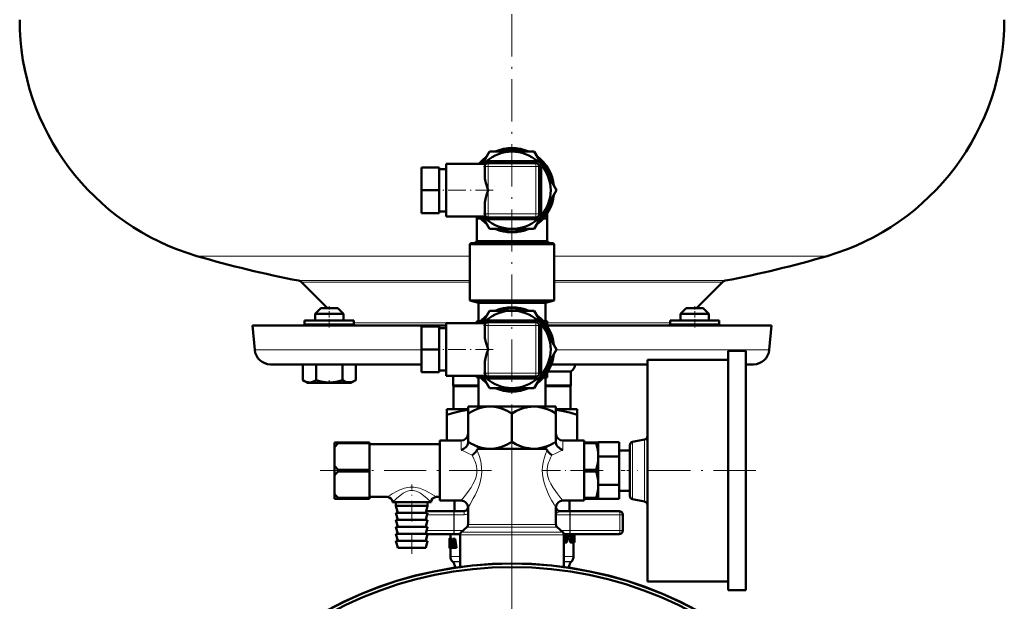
# Model space of a CAD drawing. Extents: x -2073 to 2460, y -1838 to 686.
# Tile 12 of 94: x -1251 to -971, y -137 to 28. Entities that reach past the tile are written whole.
import ezdxf

# ---------------------------------------------------------------- set-up
doc = ezdxf.new("R2010")
doc.units = 0
doc.linetypes.add('DASHDOT', pattern=[18.5, 12, -3, 0.5, -3])

msp = doc.modelspace()

# ---------------------------------------------------------------- linework, layer by layer
at = {"color": 7, "linetype": 'DASHDOT', "lineweight": 18}
for p, q in [((-1111.11, -130.29), (-1111.11, 427.68)), ((-1111.11, -88.35), (-1111.11, -131.26)), ((-1111.11, -93.47), (-1111.11, -379.55)), ((-1116.98, -100.06), (-1165.67, -100.06)), ((-1041.81, -100.06), (-1075.41, -100.06))]:
    msp.add_line(p, q, dxfattribs=at)
at = {"color": 7, "lineweight": 50}
for p, q in [((-1119.48, -12.86), (-1117.46, -9.36)), ((-1117.46, -9.36), (-1111.13, -9.36)), ((-1111.09, -9.36), (-1104.76, -9.36)), ((-1104.76, -9.36), (-1101.58, -14.86)), ((-1136.86, -20.36), (-1136.86, -13.86)), ((-1131.86, -13.86), (-1136.86, -13.86)), ((-1131.86, -20.36), (-1131.86, -13.86)), ((-1129.86, -12.86), (-1129.86, -27.86)), ((-1129.86, -12.86), (-1118.52, -12.86)), ((-1118.86, -13.61), (-1118.86, -16.62)), ((-1104.07, -12.13), (-1118.14, -12.13)), ((-1104.36, -12.61), (-1117.86, -12.61)), ((-1103.36, -27.11), (-1103.36, -13.61)), ((-1102.84, -27.36), (-1102.84, -13.36)), ((-1131.86, -14.36), (-1129.86, -14.36)), ((-1101.58, -14.86), (-1098.41, -20.36)), ((-1136.86, -26.86), (-1136.86, -20.36)), ((-1131.86, -20.36), (-1136.86, -20.36)), ((-1131.86, -26.86), (-1131.86, -20.36)), ((-1098.41, -20.36), (-1101.58, -25.86)), ((-1118.86, -24.1), (-1118.86, -27.11)), ((-1131.86, -26.86), (-1136.86, -26.86)), ((-1131.86, -26.36), (-1129.86, -26.36)), ((-1129.86, -27.86), (-1118.52, -27.86)), ((-1121.11, -28.36), (-1121.11, -27.86)), ((-1117.46, -31.36), (-1119.48, -27.86)), ((-1101.58, -25.86), (-1104.76, -31.36)), ((-1101.11, -28.36), (-1101.11, -26.99)), ((-1121.11, -34.88), (-1121.11, -28.36)), ((-1121.11, -28.36), (-1120.27, -28.36)), ((-1120.27, -28.11), (-1120.27, -28.36)), ((-1118.14, -28.59), (-1104.07, -28.59)), ((-1117.86, -28.11), (-1104.36, -28.11)), ((-1115.74, -28.11), (-1115.74, -28.21)), ((-1114.98, -28.21), (-1115.74, -28.21)), ((-1114.98, -28.11), (-1114.98, -28.21)), ((-1114.98, -28.21), (-1114.31, -28.21)), ((-1114.31, -28.11), (-1114.31, -28.21)), ((-1114.2, -28.21), (-1114.2, -28.11)), ((-1114.2, -28.21), (-1113.82, -28.21)), ((-1113.82, -28.11), (-1113.82, -28.21)), ((-1113.82, -28.21), (-1111.54, -28.21)), ((-1111.54, -28.11), (-1111.54, -28.21)), ((-1110.3, -28.21), (-1111.54, -28.21)), ((-1111.21, -28.21), (-1111.53, -28.21)), ((-1110.31, -28.21), (-1111.21, -28.21)), ((-1110.31, -28.11), (-1110.31, -28.21)), ((-1109.95, -28.21), (-1110.31, -28.21)), ((-1110.23, -28.21), (-1110.3, -28.21)), ((-1109.95, -28.11), (-1109.95, -28.21)), ((-1109.95, -28.21), (-1108.48, -28.21)), ((-1109.81, -28.21), (-1109.95, -28.21)), ((-1109.47, -28.21), (-1109.88, -28.21)), ((-1108.48, -28.11), (-1108.48, -28.21)), ((-1108.15, -28.21), (-1108.48, -28.21)), ((-1108.15, -28.11), (-1108.15, -28.21)), ((-1108.02, -28.21), (-1108.15, -28.21)), ((-1108.02, -28.11), (-1108.02, -28.21)), ((-1107.83, -28.11), (-1107.83, -28.21)), ((-1107.18, -28.21), (-1107.83, -28.21)), ((-1107.18, -28.11), (-1107.18, -28.21)), ((-1106.67, -28.21), (-1107.18, -28.21)), ((-1106.67, -28.11), (-1106.67, -28.21)), ((-1106.01, -28.21), (-1106.67, -28.21)), ((-1106.01, -28.11), (-1106.01, -28.21)), ((-1101.94, -28.11), (-1101.94, -28.36)), ((-1101.94, -28.36), (-1101.11, -28.36)), ((-1101.11, -28.36), (-1101.11, -34.88)), ((-1111.11, -31.36), (-1117.46, -31.36)), ((-1104.76, -31.36), (-1111.11, -31.36)), ((-1122.81, -35.36), (-1123.11, -35.66)), ((-1111.11, -35.66), (-1123.11, -35.66)), ((-1123.11, -51.69), (-1123.11, -35.66)), ((-1111.11, -35.36), (-1122.81, -35.36)), ((-1121.11, -34.88), (-1121.77, -35.36)), ((-1121.11, -34.88), (-1101.11, -34.88)), ((-1099.41, -35.36), (-1111.11, -35.36)), ((-1099.11, -35.66), (-1111.11, -35.66)), ((-1100.45, -35.36), (-1101.11, -34.88)), ((-1099.41, -35.36), (-1099.11, -35.66)), ((-1099.11, -51.69), (-1099.11, -35.66)), ((-1163.61, -53.86), (-1171, -46.47)), ((-1051.22, -46.47), (-1058.61, -53.86)), ((-1111.11, -51.69), (-1123.11, -51.69)), ((-1120.61, -52.36), (-1123.11, -51.69)), ((-1111.11, -52.36), (-1120.61, -52.36)), ((-1120.61, -57.61), (-1120.61, -52.36)), ((-1099.11, -51.69), (-1111.11, -51.69)), ((-1101.61, -52.36), (-1111.11, -52.36)), ((-1101.61, -52.36), (-1099.11, -51.69)), ((-1101.61, -57.61), (-1101.61, -52.36)), ((-1165.47, -53.86), (-1167.07, -55.46)), ((-1159.61, -55.46), (-1167.07, -55.46)), ((-1167.07, -57.36), (-1167.07, -55.46)), ((-1160.99, -53.86), (-1165.47, -53.86)), ((-1160.67, -53.86), (-1160.99, -53.86)), ((-1160.67, -53.86), (-1159.07, -55.46)), ((-1159.07, -55.46), (-1159.61, -55.46)), ((-1159.07, -57.36), (-1159.07, -55.46)), ((-1119.48, -58.11), (-1117.46, -54.61)), ((-1117.46, -54.61), (-1111.13, -54.61)), ((-1111.09, -54.61), (-1104.76, -54.61)), ((-1104.76, -54.61), (-1101.58, -60.11)), ((-1061.55, -53.86), (-1063.15, -55.46)), ((-1059.15, -55.46), (-1063.15, -55.46)), ((-1063.15, -57.36), (-1063.15, -55.46)), ((-1059.15, -53.86), (-1061.55, -53.86)), ((-1056.75, -53.86), (-1059.15, -53.86)), ((-1055.15, -55.46), (-1059.15, -55.46)), ((-1056.75, -53.86), (-1055.15, -55.46)), ((-1055.15, -57.36), (-1055.15, -55.46)), ((-1055.15, -57.36), (-1055.15, -55.46)), ((-1169.13, -57.36), (-1170.07, -57.36)), ((-1170.07, -58.36), (-1170.07, -57.36)), ((-1156.07, -57.36), (-1169.13, -57.36)), ((-1156.07, -58.36), (-1156.07, -57.36)), ((-1129.86, -58.11), (-1129.86, -73.11)), ((-1129.86, -58.11), (-1118.52, -58.11)), ((-1121.11, -58.11), (-1121.11, -57.61)), ((-1121.11, -57.61), (-1120.05, -57.61)), ((-1104.07, -57.38), (-1118.14, -57.38)), ((-1104.36, -57.86), (-1117.86, -57.86)), ((-1102.84, -72.61), (-1102.84, -58.61)), ((-1102.16, -57.61), (-1101.11, -57.61)), ((-1101.11, -58.98), (-1101.11, -57.61)), ((-1053.09, -57.36), (-1066.15, -57.36)), ((-1066.15, -58.36), (-1066.15, -57.36)), ((-1052.15, -57.36), (-1053.09, -57.36)), ((-1052.15, -57.36), (-1052.15, -58.36)), ((-1052.15, -58.36), (-1052.15, -57.36)), ((-1184.86, -58.86), (-1129.86, -58.86)), ((-1184.26, -65.75), (-1184.86, -58.86)), ((-1167.07, -58.86), (-1165.07, -58.86)), ((-1165.07, -58.86), (-1161.07, -58.86)), ((-1136.86, -65.61), (-1136.86, -59.11)), ((-1131.86, -59.11), (-1136.86, -59.11)), ((-1131.86, -65.61), (-1131.86, -59.11)), ((-1131.86, -59.61), (-1129.86, -59.61)), ((-1118.86, -58.86), (-1118.86, -61.87)), ((-1103.36, -72.36), (-1103.36, -58.86)), ((-1101.58, -60.11), (-1098.41, -65.61)), ((-1101.11, -58.86), (-1037.36, -58.86)), ((-1061.15, -58.86), (-1063.15, -58.86)), ((-1059.15, -58.86), (-1055.15, -58.86)), ((-1059.15, -58.86), (-1057.15, -58.86)), ((-1057.15, -58.86), (-1055.15, -58.86)), ((-1037.36, -58.86), (-1037.96, -65.75)), ((-1136.86, -72.11), (-1136.86, -65.61)), ((-1131.86, -65.61), (-1136.86, -65.61)), ((-1131.86, -72.11), (-1131.86, -65.61)), ((-1098.41, -65.61), (-1101.58, -71.11)), ((-1049.61, -66.06), (-1049.61, -100.06)), ((-1044.61, -66.06), (-1049.61, -66.06)), ((-1044.61, -66.06), (-1044.61, -100.06)), ((-1179.78, -69.86), (-1136.86, -69.86)), ((-1170.57, -69.86), (-1170.57, -74.4)), ((-1166.82, -69.86), (-1166.82, -74.4)), ((-1159.31, -69.86), (-1159.31, -74.4)), ((-1155.56, -69.86), (-1155.56, -74.39)), ((-1155.56, -69.86), (-1155.56, -74.39)), ((-1118.86, -69.35), (-1118.86, -72.36)), ((-1099.89, -69.86), (-1072.61, -69.86)), ((-1072.61, -68.56), (-1072.61, -100.06)), ((-1049.61, -68.56), (-1072.61, -68.56)), ((-1044.53, -69.86), (-1042.44, -69.86)), ((-1131.86, -72.11), (-1136.86, -72.11)), ((-1131.86, -71.61), (-1129.86, -71.61)), ((-1101.58, -71.11), (-1104.76, -76.61)), ((-1101.11, -73.61), (-1101.11, -72.24)), ((-1100.86, -71.86), (-1094.36, -71.86)), ((-1094.36, -75.86), (-1094.36, -71.86)), ((-1170.57, -74.4), (-1170.52, -74.43)), ((-1169.25, -75.16), (-1170.57, -74.4)), ((-1169.25, -75.16), (-1170.57, -74.4)), ((-1169.25, -75.16), (-1157.72, -75.16)), ((-1157.72, -75.16), (-1156.9, -75.16)), ((-1156.9, -75.16), (-1155.56, -74.39)), ((-1156.9, -75.16), (-1155.56, -74.39)), ((-1155.61, -74.42), (-1155.56, -74.39)), ((-1129.86, -73.11), (-1118.52, -73.11)), ((-1127.86, -73.11), (-1127.86, -75.86)), ((-1121.11, -73.61), (-1121.11, -73.11)), ((-1121.11, -73.61), (-1120.05, -73.61)), ((-1120.61, -81.86), (-1120.61, -73.61)), ((-1117.46, -76.61), (-1119.48, -73.11)), ((-1118.14, -73.84), (-1104.07, -73.84)), ((-1117.86, -73.36), (-1104.36, -73.36)), ((-1115.74, -73.36), (-1115.74, -73.46)), ((-1114.98, -73.46), (-1115.74, -73.46)), ((-1114.98, -73.36), (-1114.98, -73.46)), ((-1114.98, -73.46), (-1114.31, -73.46)), ((-1114.31, -73.36), (-1114.31, -73.46)), ((-1114.2, -73.46), (-1114.2, -73.36)), ((-1114.2, -73.46), (-1113.82, -73.46)), ((-1113.82, -73.36), (-1113.82, -73.46)), ((-1113.82, -73.46), (-1111.54, -73.46)), ((-1111.54, -73.36), (-1111.54, -73.46)), ((-1110.3, -73.46), (-1111.54, -73.46)), ((-1111.21, -73.46), (-1111.53, -73.46)), ((-1110.31, -73.46), (-1111.21, -73.46)), ((-1110.31, -73.36), (-1110.31, -73.46)), ((-1109.95, -73.46), (-1110.31, -73.46)), ((-1110.23, -73.46), (-1110.3, -73.46)), ((-1109.95, -73.36), (-1109.95, -73.46)), ((-1109.95, -73.46), (-1108.48, -73.46)), ((-1109.81, -73.46), (-1109.95, -73.46)), ((-1109.47, -73.46), (-1109.88, -73.46)), ((-1108.48, -73.36), (-1108.48, -73.46)), ((-1108.15, -73.46), (-1108.48, -73.46)), ((-1108.15, -73.36), (-1108.15, -73.46)), ((-1108.02, -73.46), (-1108.15, -73.46)), ((-1108.02, -73.36), (-1108.02, -73.46)), ((-1107.83, -73.36), (-1107.83, -73.46)), ((-1107.18, -73.46), (-1107.83, -73.46)), ((-1107.18, -73.36), (-1107.18, -73.46)), ((-1106.67, -73.46), (-1107.18, -73.46)), ((-1106.67, -73.36), (-1106.67, -73.46)), ((-1106.01, -73.46), (-1106.67, -73.46)), ((-1106.01, -73.36), (-1106.01, -73.46)), ((-1102.16, -73.61), (-1101.11, -73.61)), ((-1101.61, -81.86), (-1101.61, -73.61)), ((-1127.86, -75.86), (-1120.61, -75.86)), ((-1127.73, -76.08), (-1127.86, -75.86)), ((-1127.73, -76.08), (-1120.61, -76.08)), ((-1127.73, -82.56), (-1127.73, -76.08)), ((-1111.11, -76.61), (-1117.46, -76.61)), ((-1104.76, -76.61), (-1111.11, -76.61)), ((-1101.61, -75.86), (-1094.36, -75.86)), ((-1101.61, -76.08), (-1094.48, -76.08)), ((-1094.36, -75.86), (-1094.48, -76.08)), ((-1094.48, -76.08), (-1094.48, -82.56)), ((-1129.61, -82.56), (-1129.61, -84.21)), ((-1129.61, -82.56), (-1123.61, -82.56)), ((-1123.61, -81.86), (-1123.61, -83.8)), ((-1117.36, -81.86), (-1123.61, -81.86)), ((-1123.61, -83.8), (-1123.61, -91.93)), ((-1105.12, -81.86), (-1117.36, -81.86)), ((-1111.11, -83.8), (-1111.11, -91.93)), ((-1104.86, -81.86), (-1105.12, -81.86)), ((-1105.11, -81.87), (-1104.86, -81.86)), ((-1098.61, -81.86), (-1104.86, -81.86)), ((-1098.61, -83.8), (-1098.61, -81.86)), ((-1098.61, -82.56), (-1092.61, -82.56)), ((-1098.61, -83.8), (-1098.61, -91.93)), ((-1092.61, -84.21), (-1092.61, -82.56)), ((-1129.61, -91.56), (-1129.61, -84.21)), ((-1092.61, -91.56), (-1092.61, -84.21)), ((-1161.61, -92.06), (-1161.61, -93.52)), ((-1161.61, -92.06), (-1160.61, -92.06)), ((-1160.61, -92.06), (-1160.61, -92.31)), ((-1151.61, -92.06), (-1160.61, -92.06)), ((-1151.61, -92.31), (-1160.61, -92.31)), ((-1151.61, -92.06), (-1151.61, -92.31)), ((-1151.61, -99.82), (-1151.61, -92.31)), ((-1131.61, -91.56), (-1131.61, -108.56)), ((-1131.61, -91.56), (-1125.61, -91.56)), ((-1123.61, -91.93), (-1123.61, -92.16)), ((-1098.61, -91.93), (-1098.61, -92.16)), ((-1096.61, -91.56), (-1090.61, -91.56)), ((-1090.61, -91.56), (-1090.61, -98.52)), ((-1090.61, -92.31), (-1090.61, -92.06)), ((-1090.61, -92.06), (-1087.19, -92.06)), ((-1090.61, -92.31), (-1087.19, -92.31)), ((-1090.61, -92.31), (-1090.61, -99.82)), ((-1087.19, -92.31), (-1087.19, -92.06)), ((-1086.61, -92.06), (-1087.19, -92.06)), ((-1086.61, -96.02), (-1086.61, -91.98)), ((-1080.61, -91.98), (-1086.61, -91.98)), ((-1086.61, -94.96), (-1086.61, -92.06)), ((-1080.61, -96.02), (-1080.61, -91.98)), ((-1073.42, -91.25), (-1076.8, -91.9)), ((-1161.61, -98.61), (-1161.61, -93.52)), ((-1131.61, -92.56), (-1151.61, -92.56)), ((-1117.36, -93.86), (-1120.37, -93.86)), ((-1105.12, -93.86), (-1117.36, -93.86)), ((-1104.86, -93.86), (-1105.12, -93.86)), ((-1105.11, -93.86), (-1104.86, -93.86)), ((-1101.85, -93.86), (-1104.86, -93.86)), ((-1086.61, -95.94), (-1086.61, -94.96)), ((-1077.61, -94.31), (-1080.61, -94.31)), ((-1077.61, -107.24), (-1077.61, -92.89)), ((-1086.61, -104.1), (-1086.61, -96.02)), ((-1080.61, -96.02), (-1086.61, -96.02)), ((-1086.61, -97.16), (-1086.61, -96.19)), ((-1086.61, -102.96), (-1086.61, -97.16)), ((-1080.61, -104.1), (-1080.61, -96.02)), ((-1161.61, -98.61), (-1161.61, -101.52)), ((-1160.61, -99.82), (-1160.61, -100.31)), ((-1151.61, -99.82), (-1160.61, -99.82)), ((-1151.61, -100.31), (-1160.61, -100.31)), ((-1151.61, -99.82), (-1151.61, -100.31)), ((-1151.61, -107.82), (-1151.61, -100.31)), ((-1090.61, -99.82), (-1087.19, -99.82)), ((-1090.61, -100.31), (-1090.61, -99.82)), ((-1090.61, -107.82), (-1090.61, -100.31)), ((-1090.61, -100.31), (-1087.19, -100.31)), ((-1087.19, -100.31), (-1087.19, -99.82)), ((-1072.61, -100.06), (-1072.61, -131.56)), ((-1049.61, -100.06), (-1049.61, -134.06)), ((-1044.61, -100.06), (-1044.61, -134.06)), ((-1161.61, -106.61), (-1161.61, -101.52)), ((-1090.61, -101.6), (-1090.61, -108.56)), ((-1086.61, -103.94), (-1086.61, -102.96)), ((-1086.61, -108.14), (-1086.61, -104.1)), ((-1080.61, -104.1), (-1086.61, -104.1)), ((-1086.61, -105.16), (-1086.61, -104.19)), ((-1086.61, -108.06), (-1086.61, -105.16)), ((-1080.61, -108.14), (-1080.61, -104.1)), ((-1077.61, -105.81), (-1080.61, -105.81)), ((-1161.61, -106.61), (-1161.61, -108.06)), ((-1161.61, -108.06), (-1160.61, -108.06)), ((-1160.61, -107.82), (-1160.61, -108.06)), ((-1151.61, -107.82), (-1160.61, -107.82)), ((-1151.61, -108.06), (-1160.61, -108.06)), ((-1146.61, -107.56), (-1151.61, -107.56)), ((-1151.61, -107.82), (-1151.61, -108.06)), ((-1139.61, -109.06), (-1145.11, -109.06)), ((-1144.11, -109.06), (-1144.11, -110.06)), ((-1134.11, -109.06), (-1139.61, -109.06)), ((-1135.11, -109.06), (-1135.11, -110.06)), ((-1131.61, -107.56), (-1132.61, -107.56)), ((-1131.61, -108.56), (-1125.61, -108.56)), ((-1127.5, -111.61), (-1127.5, -108.56)), ((-1096.61, -108.56), (-1090.61, -108.56)), ((-1094.71, -111.61), (-1094.71, -108.56)), ((-1090.61, -108.06), (-1090.61, -107.82)), ((-1090.61, -107.82), (-1087.19, -107.82)), ((-1090.61, -108.06), (-1087.19, -108.06)), ((-1087.19, -108.06), (-1087.19, -107.82)), ((-1086.61, -108.06), (-1087.19, -108.06)), ((-1080.61, -108.14), (-1086.61, -108.14)), ((-1073.42, -108.88), (-1076.8, -108.22)), ((-1135.11, -110.06), (-1144.11, -110.06)), ((-1143.61, -112.06), (-1144.11, -110.06)), ((-1135.61, -112.06), (-1135.11, -110.06)), ((-1135.5, -111.61), (-1127.54, -111.61)), ((-1124.71, -111.61), (-1127.54, -111.61)), ((-1123.61, -115.41), (-1123.61, -110.56)), ((-1098.61, -115.41), (-1098.61, -110.56)), ((-1094.68, -111.61), (-1097.51, -111.61)), ((-1080.61, -111.61), (-1094.68, -111.61)), ((-1135.11, -112.06), (-1144.11, -112.06)), ((-1143.61, -114.06), (-1144.11, -112.06)), ((-1135.11, -114.06), (-1144.11, -114.06)), ((-1143.61, -116.06), (-1144.11, -114.06)), ((-1135.61, -114.06), (-1135.11, -112.06)), ((-1135.61, -116.06), (-1135.11, -114.06)), ((-1079.61, -112.61), (-1079.61, -114.86)), ((-1135.11, -116.06), (-1144.11, -116.06)), ((-1143.61, -118.06), (-1144.11, -116.06)), ((-1135.61, -118.06), (-1135.11, -116.06)), ((-1123.94, -116.16), (-1125.52, -117.56)), ((-1098.27, -116.16), (-1096.69, -117.56)), ((-1079.61, -114.86), (-1079.61, -117.11)), ((-1135.11, -118.06), (-1144.11, -118.06)), ((-1143.61, -120.06), (-1144.11, -118.06)), ((-1135.11, -120.06), (-1144.11, -120.06)), ((-1143.61, -122.06), (-1144.11, -120.06)), ((-1135.61, -120.06), (-1135.11, -118.06)), ((-1135.61, -122.06), (-1135.11, -120.06)), ((-1135.12, -118.11), (-1127.54, -118.11)), ((-1128.9, -119.43), (-1128.91, -119.51)), ((-1128.91, -119.51), (-1128.91, -120.05)), ((-1128.91, -119.51), (-1128.86, -119.51)), ((-1128.91, -120.05), (-1128.89, -120.05)), ((-1128.9, -119.43), (-1128.84, -119.43)), ((-1128.89, -119.41), (-1128.81, -119.41)), ((-1128.84, -119.94), (-1128.85, -120.02)), ((-1128.85, -120.02), (-1128.85, -120.13)), ((-1128.85, -120.02), (-1128.74, -120.02)), ((-1128.85, -120.13), (-1128.85, -120.25)), ((-1128.85, -120.13), (-1128.55, -120.13)), ((-1128.85, -120.25), (-1128.84, -120.34)), ((-1128.85, -120.25), (-1128.55, -120.25)), ((-1128.84, -119.94), (-1128.77, -119.94)), ((-1128.84, -120.34), (-1128.83, -120.43)), ((-1128.84, -120.34), (-1128.54, -120.34)), ((-1128.83, -119.89), (-1128.79, -119.89)), ((-1128.81, -119.41), (-1128.51, -119.41)), ((-1128.78, -119.43), (-1128.47, -119.43)), ((-1128.76, -119.97), (-1128.78, -119.91)), ((-1128.74, -120.05), (-1128.76, -119.97)), ((-1128.74, -119.51), (-1128.74, -120.05)), ((-1128.74, -119.51), (-1128.58, -119.51)), ((-1128.74, -120.05), (-1128.54, -120.05)), ((-1128.61, -118.11), (-1128.61, -119.41)), ((-1128.58, -119.46), (-1128.37, -119.46)), ((-1128.58, -119.9), (-1128.58, -119.46)), ((-1128.58, -119.9), (-1128.54, -119.9)), ((-1128.55, -120.05), (-1128.55, -120.13)), ((-1128.55, -120.13), (-1128.55, -120.25)), ((-1128.55, -120.25), (-1128.54, -120.34)), ((-1128.54, -121.59), (-1128.54, -119.9)), ((-1128.47, -119.43), (-1128.46, -119.46)), ((-1128.42, -119.9), (-1128.42, -121.59)), ((-1128.42, -119.9), (-1128.37, -119.9)), ((-1128.37, -119.46), (-1128.06, -119.46)), ((-1128.37, -119.46), (-1128.37, -119.9)), ((-1128.37, -119.9), (-1128.06, -119.9)), ((-1128.11, -119.9), (-1128.11, -121.59)), ((-1128.06, -119.46), (-1128.06, -119.9)), ((-1127.81, -119.46), (-1127.57, -119.46)), ((-1127.81, -121.02), (-1127.72, -120.14)), ((-1127.72, -120.14), (-1127.68, -120.14)), ((-1127.7, -119.92), (-1127.7, -119.92)), ((-1127.68, -120.15), (-1127.58, -121.02)), ((-1127.25, -119.46), (-1127.57, -119.46)), ((-1125.84, -118.11), (-1127.54, -118.11)), ((-1125.86, -127.47), (-1125.86, -118.31)), ((-1094.68, -118.11), (-1096.38, -118.11)), ((-1096.36, -127.47), (-1096.36, -118.31)), ((-1096.07, -118.11), (-1096.25, -120.14)), ((-1096.25, -120.14), (-1095.9, -120.14)), ((-1095.72, -118.11), (-1095.9, -120.14)), ((-1095.44, -120.26), (-1095.26, -118.11)), ((-1095.38, -119.55), (-1095.16, -119.55)), ((-1095.35, -119.22), (-1095.26, -119.22)), ((-1095.34, -119.08), (-1095.25, -119.08)), ((-1095.32, -118.86), (-1095.15, -118.86)), ((-1095.25, -119.08), (-1095.26, -119.22)), ((-1095.14, -118.8), (-1095.21, -118.86)), ((-1095.16, -119.55), (-1094.67, -119.55)), ((-1095.15, -118.86), (-1094.88, -118.86)), ((-1095.14, -118.8), (-1094.81, -118.8)), ((-1095.06, -118.11), (-1095.1, -118.63)), ((-1095.1, -118.63), (-1094.77, -118.63)), ((-1094.81, -118.8), (-1094.88, -118.86)), ((-1094.73, -118.11), (-1094.77, -118.63)), ((-1080.61, -118.11), (-1094.68, -118.11)), ((-1094.53, -119.43), (-1094.57, -120.14)), ((-1094.57, -120.14), (-1094.26, -120.14)), ((-1094.38, -118.86), (-1094.33, -118.11)), ((-1094.12, -118.11), (-1094.26, -120.14)), ((-1093.87, -119.32), (-1093.91, -120.14)), ((-1093.91, -120.14), (-1093.6, -120.14)), ((-1093.87, -119.3), (-1093.87, -119.32)), ((-1093.87, -119.32), (-1093.57, -119.32)), ((-1093.86, -119.09), (-1093.73, -119.09)), ((-1093.86, -119.16), (-1093.57, -119.16)), ((-1093.84, -118.76), (-1093.79, -118.76)), ((-1093.83, -118.62), (-1093.78, -118.62)), ((-1093.82, -118.34), (-1093.54, -118.34)), ((-1093.82, -118.4), (-1093.72, -118.4)), ((-1093.81, -118.17), (-1093.53, -118.17)), ((-1093.78, -118.62), (-1093.79, -118.76)), ((-1093.73, -119.09), (-1093.6, -119.09)), ((-1093.72, -118.4), (-1093.57, -118.4)), ((-1093.6, -119.09), (-1093.57, -119.16)), ((-1093.57, -119.32), (-1093.6, -120.14)), ((-1093.52, -118.11), (-1093.53, -118.17)), ((-1093.42, -120.26), (-1093.4, -119.26)), ((-1093.42, -120.14), (-1093.35, -120.14)), ((-1093.4, -118.97), (-1093.41, -118.81)), ((-1093.4, -118.69), (-1093.39, -118.52)), ((-1093.38, -118.23), (-1093.37, -118.11)), ((-1093.31, -118.11), (-1093.31, -120.35)), ((-1093.31, -120.48), (-1093.31, -120.35)), ((-1135.61, -122.06), (-1143.61, -122.06)), ((-1128.9, -120.66), (-1128.91, -120.83)), ((-1128.91, -120.83), (-1128.91, -121.04)), ((-1128.91, -120.83), (-1128.87, -120.83)), ((-1128.91, -121.04), (-1128.91, -121.31)), ((-1128.91, -121.04), (-1128.83, -121.04)), ((-1128.91, -121.31), (-1128.91, -121.67)), ((-1128.91, -121.31), (-1128.8, -121.31)), ((-1128.91, -121.67), (-1128.91, -121.91)), ((-1128.91, -121.67), (-1128.89, -121.67)), ((-1128.91, -121.91), (-1128.89, -121.91)), ((-1128.89, -120.43), (-1128.9, -120.52)), ((-1128.9, -120.52), (-1128.9, -120.66)), ((-1128.9, -120.52), (-1128.88, -120.52)), ((-1128.9, -120.66), (-1128.88, -120.66)), ((-1128.9, -122.04), (-1128.88, -122.08)), ((-1128.9, -122.04), (-1128.87, -122.04)), ((-1128.89, -120.41), (-1128.89, -120.43)), ((-1128.89, -121.94), (-1128.89, -121.36)), ((-1128.89, -121.36), (-1128.8, -121.36)), ((-1128.88, -122.08), (-1128.61, -122.08)), ((-1128.87, -121.56), (-1128.81, -121.56)), ((-1128.83, -121.02), (-1128.85, -120.93)), ((-1128.84, -122.08), (-1128.54, -122.08)), ((-1128.83, -120.43), (-1128.81, -120.52)), ((-1128.83, -120.43), (-1128.54, -120.43)), ((-1128.82, -121.12), (-1128.83, -121.02)), ((-1128.8, -121.23), (-1128.82, -121.12)), ((-1128.81, -120.52), (-1128.77, -120.66)), ((-1128.81, -120.52), (-1128.54, -120.52)), ((-1128.81, -121.55), (-1128.8, -121.47)), ((-1128.8, -121.47), (-1128.8, -121.36)), ((-1128.8, -122.04), (-1128.5, -122.04)), ((-1128.77, -120.66), (-1128.54, -120.66)), ((-1128.76, -121.91), (-1128.58, -121.91)), ((-1128.75, -120.83), (-1128.54, -120.83)), ((-1128.74, -121.67), (-1128.58, -121.67)), ((-1128.73, -121.04), (-1128.54, -121.04)), ((-1128.72, -121.31), (-1128.54, -121.31)), ((-1128.61, -122.08), (-1128.61, -124.53)), ((-1128.58, -121.59), (-1128.54, -121.59)), ((-1128.58, -122.04), (-1128.58, -121.59)), ((-1128.58, -122.04), (-1128.37, -122.04)), ((-1128.49, -122.04), (-1128.5, -122.04)), ((-1128.42, -121.59), (-1128.37, -121.59)), ((-1128.37, -121.59), (-1128.06, -121.59)), ((-1128.37, -121.59), (-1128.37, -122.04)), ((-1128.37, -122.04), (-1128.1, -122.04)), ((-1128.1, -122.04), (-1127.91, -122.04)), ((-1128.06, -121.59), (-1128.06, -121.6)), ((-1127.85, -121.46), (-1127.91, -122.04)), ((-1127.59, -122.04), (-1127.91, -122.04)), ((-1127.85, -121.46), (-1127.53, -121.46)), ((-1127.81, -121.02), (-1127.58, -121.02)), ((-1127.53, -121.46), (-1127.59, -122.04)), ((-1127.46, -122.04), (-1127.53, -121.46)), ((-1127.46, -122.04), (-1127.21, -122.04)), ((-1126.88, -122.04), (-1127.21, -122.04)), ((-1096.15, -120.48), (-1095.8, -120.48)), ((-1095.8, -120.48), (-1095.54, -120.48)), ((-1094.49, -120.48), (-1094.18, -120.48)), ((-1094.18, -120.48), (-1093.99, -120.48)), ((-1093.86, -120.48), (-1093.55, -120.48)), ((-1093.61, -120.48), (-1093.61, -124.53)), ((-1093.55, -120.48), (-1093.46, -120.48)), ((-1093.46, -120.48), (-1093.33, -120.48)), ((-1093.33, -120.48), (-1093.31, -120.48)), ((-1127.94, -126.03), (-1128.02, -125.95)), ((-1094.27, -126.03), (-1094.19, -125.95)), ((-1127.36, -127.44), (-1127.36, -127.68)), ((-1094.86, -127.44), (-1094.86, -127.68)), ((-1049.61, -131.56), (-1072.61, -131.56)), ((-1044.61, -134.06), (-1049.61, -134.06))]:
    msp.add_line(p, q, dxfattribs=at)
at = {"color": 7, "linetype": 'DASHDOT', "lineweight": 18, "ltscale": 0.405014}
for p, q in [((-1103.01, -13.61), (-1119.21, -13.61)), ((-1103.01, -58.86), (-1119.21, -58.86))]:
    msp.add_line(p, q, dxfattribs=at)
at = {"color": 7, "lineweight": 18}
for p, q in [((-1118.57, -13.61), (-1118.86, -13.61)), ((-1117.86, -13.61), (-1118.57, -13.61)), ((-1117.86, -12.61), (-1117.86, -12.9)), ((-1117.86, -12.9), (-1117.86, -13.61)), ((-1117.86, -20.36), (-1117.86, -13.61)), ((-1117.86, -13.61), (-1104.36, -13.61)), ((-1104.36, -12.9), (-1104.36, -12.61)), ((-1104.36, -13.61), (-1104.36, -12.9)), ((-1103.65, -13.61), (-1104.36, -13.61)), ((-1104.36, -13.61), (-1104.36, -27.11)), ((-1103.36, -13.61), (-1103.65, -13.61)), ((-1117.86, -27.11), (-1117.86, -20.36)), ((-1118.86, -27.11), (-1118.57, -27.11)), ((-1118.57, -27.11), (-1117.86, -27.11)), ((-1117.86, -27.11), (-1117.86, -27.82)), ((-1104.36, -27.11), (-1117.86, -27.11)), ((-1117.86, -27.82), (-1117.86, -28.11)), ((-1104.36, -27.11), (-1103.65, -27.11)), ((-1104.36, -27.82), (-1104.36, -27.11)), ((-1104.36, -28.11), (-1104.36, -27.82)), ((-1103.65, -27.11), (-1103.36, -27.11)), ((-1200.71, -39.06), (-1123.11, -39.06)), ((-1099.11, -39.06), (-1021.51, -39.06)), ((-1123.11, -46.06), (-1171.78, -46.06)), ((-1171, -46.47), (-1123.11, -46.47)), ((-1050.44, -46.06), (-1099.11, -46.06)), ((-1099.11, -46.47), (-1051.22, -46.47)), ((-1170.07, -58.36), (-1169.13, -58.36)), ((-1169.13, -58.36), (-1156.07, -58.36)), ((-1156.07, -58.07), (-1121.11, -58.07)), ((-1117.86, -57.86), (-1117.86, -58.15)), ((-1117.86, -58.15), (-1117.86, -58.86)), ((-1104.36, -58.15), (-1104.36, -57.86)), ((-1104.36, -58.86), (-1104.36, -58.15)), ((-1101.11, -58.07), (-1066.15, -58.07)), ((-1066.15, -58.36), (-1053.09, -58.36)), ((-1053.09, -58.36), (-1052.15, -58.36)), ((-1118.57, -58.86), (-1118.86, -58.86)), ((-1117.86, -58.86), (-1118.57, -58.86)), ((-1117.86, -65.61), (-1117.86, -58.86)), ((-1117.86, -58.86), (-1104.36, -58.86)), ((-1103.65, -58.86), (-1104.36, -58.86)), ((-1104.36, -58.86), (-1104.36, -72.36)), ((-1103.36, -58.86), (-1103.65, -58.86)), ((-1184.26, -65.75), (-1136.86, -65.75)), ((-1117.86, -72.36), (-1117.86, -65.61)), ((-1098.49, -65.75), (-1037.96, -65.75)), ((-1118.86, -72.36), (-1118.57, -72.36)), ((-1118.57, -72.36), (-1117.86, -72.36)), ((-1117.86, -72.36), (-1117.86, -73.07)), ((-1104.36, -72.36), (-1117.86, -72.36)), ((-1104.36, -72.36), (-1103.65, -72.36)), ((-1104.36, -73.07), (-1104.36, -72.36)), ((-1103.65, -72.36), (-1103.36, -72.36)), ((-1117.86, -73.07), (-1117.86, -73.36)), ((-1104.36, -73.36), (-1104.36, -73.07)), ((-1125.61, -91.56), (-1125.61, -94.2)), ((-1096.61, -94.2), (-1096.61, -91.56)), ((-1076.8, -108.22), (-1076.8, -91.9)), ((-1073.42, -108.88), (-1073.42, -91.25)), ((-1127.35, -108.56), (-1127.35, -111.61)), ((-1094.87, -111.61), (-1094.87, -108.56)), ((-1127.54, -111.61), (-1127.54, -112.61)), ((-1124.71, -111.61), (-1124.71, -112.61)), ((-1123.76, -110.91), (-1123.61, -110.96)), ((-1098.46, -110.91), (-1098.61, -111.34)), ((-1094.68, -111.61), (-1094.68, -112.61)), ((-1135.25, -112.61), (-1127.67, -112.61)), ((-1127.67, -112.61), (-1127.54, -112.61)), ((-1127.67, -112.61), (-1127.67, -117.11)), ((-1124.71, -112.61), (-1127.54, -112.61)), ((-1127.54, -112.61), (-1127.54, -117.11)), ((-1094.68, -112.61), (-1098.61, -112.61)), ((-1094.68, -112.61), (-1094.54, -112.61)), ((-1094.68, -112.61), (-1094.68, -117.11)), ((-1080.48, -112.61), (-1094.54, -112.61)), ((-1094.54, -112.61), (-1094.54, -117.11)), ((-1080.48, -112.61), (-1079.61, -112.61)), ((-1080.48, -112.61), (-1080.48, -117.11)), ((-1135.37, -117.11), (-1127.67, -117.11)), ((-1127.67, -117.11), (-1127.54, -117.11)), ((-1127.54, -118.11), (-1127.54, -117.11)), ((-1125.02, -117.11), (-1127.54, -117.11)), ((-1125.52, -117.56), (-1104.2, -117.56)), ((-1104.96, -116.16), (-1123.94, -116.16)), ((-1105.12, -115.41), (-1123.61, -115.41)), ((-1098.61, -115.41), (-1105.12, -115.41)), ((-1098.27, -116.16), (-1104.96, -116.16)), ((-1096.69, -117.56), (-1104.2, -117.56)), ((-1094.68, -117.11), (-1097.2, -117.11)), ((-1094.68, -117.11), (-1094.54, -117.11)), ((-1094.68, -118.11), (-1094.68, -117.11)), ((-1080.48, -117.11), (-1094.54, -117.11)), ((-1080.48, -117.11), (-1079.61, -117.11)), ((-1125.86, -118.31), (-1104.04, -118.31)), ((-1096.36, -118.31), (-1104.04, -118.31)), ((-1128.61, -124.53), (-1125.86, -124.53)), ((-1128.02, -125.95), (-1125.86, -125.95)), ((-1096.36, -124.53), (-1093.61, -124.53)), ((-1096.36, -125.95), (-1094.19, -125.95)), ((-1127.94, -126.03), (-1125.86, -126.03)), ((-1127.36, -127.44), (-1125.86, -127.44)), ((-1096.36, -126.03), (-1094.27, -126.03)), ((-1096.36, -127.44), (-1094.86, -127.44))]:
    msp.add_line(p, q, dxfattribs=at)
at = {"color": 7, "linetype": 'DASHDOT', "lineweight": 18, "ltscale": 0.405016}
msp.add_line((-1117.86, -12.26), (-1117.86, -28.46), dxfattribs=at)
at = {"color": 7, "linetype": 'DASHDOT', "lineweight": 18, "ltscale": 0.405}
for p, q in [((-1104.36, -28.46), (-1104.36, -12.26)), ((-1104.36, -73.71), (-1104.36, -57.51))]:
    msp.add_line(p, q, dxfattribs=at)
at = {"color": 7, "linetype": 'DASHDOT', "lineweight": 18, "ltscale": 0.420013}
for p, q in [((-1116.46, -20.36), (-1133.26, -20.36)), ((-1116.46, -65.61), (-1133.26, -65.61))]:
    msp.add_line(p, q, dxfattribs=at)
at = {"color": 7, "linetype": 'DASHDOT', "lineweight": 18, "ltscale": 0.404999}
for p, q in [((-1119.21, -27.11), (-1103.01, -27.11)), ((-1119.21, -72.36), (-1103.01, -72.36))]:
    msp.add_line(p, q, dxfattribs=at)
at = {"color": 7, "linetype": 'DASHDOT', "lineweight": 18, "ltscale": 0.003015}
for p, q in [((-1113.18, -28.1), (-1113.18, -28.22)), ((-1111.53, -28.1), (-1111.53, -28.22)), ((-1113.18, -73.35), (-1113.18, -73.47)), ((-1111.53, -73.35), (-1111.53, -73.47))]:
    msp.add_line(p, q, dxfattribs=at)
at = {"color": 7, "linetype": 'DASHDOT', "lineweight": 18, "ltscale": 0.15}
for p, q in [((-1163.07, -59.36), (-1163.07, -53.36)), ((-1059.15, -59.36), (-1059.15, -53.36))]:
    msp.add_line(p, q, dxfattribs=at)
at = {"color": 7, "linetype": 'DASHDOT', "lineweight": 18, "ltscale": 0.405015}
msp.add_line((-1117.86, -57.51), (-1117.86, -73.71), dxfattribs=at)
at = {"color": 7, "linetype": 'DASHDOT', "lineweight": 18, "ltscale": 0.02298}
msp.add_line((-1163.07, -75.24), (-1163.07, -74.32), dxfattribs=at)
at = {"color": 7, "linetype": 'DASHDOT', "lineweight": 18, "ltscale": 0.435004}
msp.add_line((-1102.56, -100.06), (-1085.16, -100.06), dxfattribs=at)
at = {"color": 7, "linetype": 'DASHDOT', "lineweight": 18, "ltscale": 0.090015}
msp.add_line((-1077.31, -100.06), (-1080.91, -100.06), dxfattribs=at)
at = {"color": 7, "linetype": 'DASHDOT', "lineweight": 18, "ltscale": 0.493178}
msp.add_line((-1139.61, -123.71), (-1139.61, -103.98), dxfattribs=at)
at = {"color": 7, "lineweight": 50}
for points in [[(-1118.86, -16.62), (-1118.83, -17.05), (-1118.76, -17.5), (-1118.57, -18.29)], [(-1118.57, -18.29), (-1118.08, -19.74), (-1117.86, -20.36)], [(-1117.86, -20.36), (-1118.26, -21.47), (-1118.57, -22.44)], [(-1118.57, -22.44), (-1118.78, -23.34), (-1118.84, -23.78), (-1118.86, -24.1)], [(-1118.86, -61.87), (-1118.83, -62.3), (-1118.76, -62.75), (-1118.57, -63.54)], [(-1118.57, -63.54), (-1118.08, -64.99), (-1117.86, -65.61)], [(-1117.86, -65.61), (-1118.26, -66.72), (-1118.57, -67.69)], [(-1118.57, -67.69), (-1118.78, -68.59), (-1118.84, -69.03), (-1118.86, -69.35)], [(-1170.57, -74.4), (-1170.09, -74.64), (-1169.63, -74.83), (-1169.2, -74.93), (-1168.79, -74.98), (-1168.16, -74.93), (-1167.52, -74.74), (-1166.82, -74.4)], [(-1166.82, -74.4), (-1165.86, -74.65), (-1164.93, -74.83), (-1164.08, -74.93), (-1163.25, -74.98), (-1161.99, -74.93), (-1160.71, -74.74), (-1159.31, -74.4)], [(-1159.31, -74.4), (-1158.83, -74.64), (-1158.37, -74.82), (-1157.95, -74.93), (-1157.44, -74.97)], [(-1157.44, -74.97), (-1156.85, -74.91), (-1156.26, -74.73), (-1155.56, -74.39)], [(-1129.61, -84.21), (-1127.68, -83.62), (-1125.77, -83.15), (-1124.69, -82.94), (-1123.61, -82.78)], [(-1123.61, -83.8), (-1122.18, -83.05), (-1120.88, -82.51), (-1119.66, -82.14), (-1118.5, -81.93), (-1117.36, -81.86)], [(-1117.36, -81.86), (-1116.22, -81.93), (-1115.06, -82.14), (-1113.84, -82.51), (-1112.53, -83.05), (-1111.11, -83.8)], [(-1105.11, -81.87), (-1105.73, -81.9), (-1106.35, -81.98), (-1106.98, -82.1), (-1107.63, -82.26), (-1108.98, -82.74), (-1110.01, -83.2), (-1111.11, -83.8)], [(-1104.86, -81.86), (-1103.64, -81.94), (-1102.39, -82.18), (-1101.08, -82.6), (-1099.9, -83.11), (-1098.61, -83.8)], [(-1098.61, -82.78), (-1097.55, -82.94), (-1096.49, -83.15), (-1094.36, -83.67), (-1092.61, -84.21)], [(-1123.61, -92.16), (-1123.68, -92.55), (-1123.85, -92.91), (-1124.06, -93.19), (-1124.28, -93.42), (-1124.72, -93.77), (-1125.05, -93.96), (-1125.39, -94.12), (-1125.61, -94.2)], [(-1122.96, -92.29), (-1121.79, -92.86), (-1120.69, -93.28), (-1119.66, -93.58), (-1118.5, -93.79), (-1117.36, -93.86)], [(-1117.36, -93.86), (-1116.22, -93.79), (-1115.06, -93.58), (-1113.84, -93.22), (-1112.53, -92.68), (-1111.11, -91.93)], [(-1105.11, -93.86), (-1105.73, -93.82), (-1106.35, -93.74), (-1106.98, -93.62), (-1107.63, -93.46), (-1108.98, -92.99), (-1110.01, -92.52), (-1111.11, -91.93)], [(-1104.86, -93.86), (-1103.64, -93.78), (-1102.39, -93.54), (-1101.08, -93.12), (-1100.2, -92.75), (-1099.26, -92.29)], [(-1098.61, -92.16), (-1098.54, -92.55), (-1098.43, -92.8), (-1098.16, -93.2), (-1097.83, -93.52), (-1097.5, -93.77), (-1097.16, -93.97), (-1096.82, -94.12), (-1096.61, -94.2)], [(-1086.61, -94.96), (-1086.79, -93.82), (-1087.11, -92.55), (-1087.19, -92.31)], [(-1122.46, -95.71), (-1122.17, -95.5), (-1121.74, -95.1), (-1121.33, -94.63), (-1121.08, -94.25)], [(-1120.37, -93.86), (-1120.57, -93.88), (-1120.82, -93.97), (-1120.98, -94.11), (-1121.08, -94.25)], [(-1101.85, -93.86), (-1101.65, -93.88), (-1101.4, -93.97), (-1101.24, -94.11), (-1101.14, -94.25)], [(-1099.76, -95.71), (-1100.34, -95.24), (-1100.62, -94.96), (-1100.89, -94.63), (-1101.14, -94.25)], [(-1086.61, -97.16), (-1086.79, -98.31), (-1087.11, -99.58), (-1087.19, -99.82)], [(-1086.61, -102.96), (-1086.79, -101.82), (-1087.11, -100.55), (-1087.19, -100.31)], [(-1086.61, -105.16), (-1086.79, -106.31), (-1087.11, -107.58), (-1087.19, -107.82)], [(-1128.85, -119.45), (-1128.83, -119.42), (-1128.81, -119.41)], [(-1096.25, -120.14), (-1096.25, -120.31), (-1096.21, -120.43), (-1096.19, -120.46), (-1096.15, -120.48)], [(-1095.9, -120.14), (-1095.89, -120.31), (-1095.86, -120.43), (-1095.84, -120.46), (-1095.8, -120.48)], [(-1095.54, -120.48), (-1095.48, -120.41), (-1095.44, -120.26)], [(-1095.26, -119.22), (-1095.26, -119.4), (-1095.23, -119.48), (-1095.21, -119.53), (-1095.16, -119.55)], [(-1095.15, -118.86), (-1095.22, -118.93), (-1095.25, -119.08)], [(-1094.57, -120.14), (-1094.57, -120.28), (-1094.54, -120.44), (-1094.52, -120.46), (-1094.49, -120.48)], [(-1094.26, -120.14), (-1094.26, -120.28), (-1094.22, -120.44), (-1094.21, -120.46), (-1094.18, -120.48)], [(-1093.99, -120.48), (-1093.95, -120.42), (-1093.93, -120.26)], [(-1093.91, -120.14), (-1093.89, -120.42), (-1093.86, -120.48)], [(-1093.79, -118.76), (-1093.77, -119.02), (-1093.75, -119.07), (-1093.73, -119.09)], [(-1093.72, -118.4), (-1093.76, -118.46), (-1093.78, -118.62)], [(-1093.6, -120.14), (-1093.6, -120.24), (-1093.58, -120.44), (-1093.57, -120.47), (-1093.55, -120.48)], [(-1093.54, -118.34), (-1093.55, -118.38), (-1093.56, -118.39), (-1093.57, -118.4)], [(-1093.46, -120.48), (-1093.42, -120.3), (-1093.42, -120.26)], [(-1093.35, -120.14), (-1093.34, -120.44), (-1093.34, -120.47), (-1093.33, -120.48)], [(-1128.87, -121.56), (-1128.86, -121.6), (-1128.84, -121.62)]]:
    msp.add_lwpolyline(points, dxfattribs=at)
at = {"color": 7, "lineweight": 18}
for points in [[(-1121.08, -94.25), (-1120.71, -95.16), (-1120.38, -96.11), (-1120.11, -97.08), (-1119.9, -98.07), (-1119.76, -99.24), (-1119.73, -100.42), (-1119.79, -101.25), (-1119.9, -102.08), (-1120.07, -102.9), (-1120.28, -103.7), (-1120.68, -104.88), (-1121.13, -105.99), (-1121.61, -107.02), (-1122.11, -107.99), (-1123.03, -109.61), (-1123.61, -110.56)], [(-1098.61, -110.56), (-1099.15, -109.67), (-1099.84, -108.48), (-1100.22, -107.78), (-1100.8, -106.62), (-1101.44, -105.15), (-1101.72, -104.36), (-1101.98, -103.55), (-1102.27, -102.33), (-1102.45, -101.06), (-1102.49, -99.9), (-1102.45, -99.06), (-1102.35, -98.24), (-1102.19, -97.41), (-1101.99, -96.61), (-1101.6, -95.4), (-1101.14, -94.25)], [(-1122.46, -95.71), (-1121.92, -96.73), (-1121.69, -97.26), (-1121.49, -97.81), (-1121.24, -98.75), (-1121.12, -99.71), (-1121.11, -100.24), (-1121.15, -100.77), (-1121.22, -101.29), (-1121.34, -101.81), (-1121.53, -102.43), (-1121.76, -103.03), (-1122.21, -103.97), (-1122.72, -104.84), (-1123.26, -105.66), (-1123.76, -106.34), (-1124.7, -107.51), (-1125.61, -108.56)], [(-1096.61, -108.56), (-1097.29, -107.78), (-1098.18, -106.69), (-1098.67, -106.05), (-1099.41, -104.97), (-1100.05, -103.88), (-1100.34, -103.29), (-1100.6, -102.68), (-1100.81, -102.05), (-1100.97, -101.41), (-1101.09, -100.49), (-1101.09, -99.63), (-1101.02, -99), (-1100.89, -98.37), (-1100.71, -97.76), (-1100.49, -97.17), (-1100.14, -96.42), (-1099.76, -95.71)], [(-1139.61, -104.78), (-1140.16, -104.8), (-1140.71, -104.86), (-1141.25, -104.97), (-1141.77, -105.11), (-1142.41, -105.32), (-1143.02, -105.57), (-1143.79, -105.92), (-1145.16, -106.67), (-1145.75, -107.02), (-1146.61, -107.56)], [(-1139.61, -105.72), (-1140.01, -105.74), (-1140.4, -105.81), (-1140.86, -105.94), (-1141.3, -106.11), (-1142.06, -106.52), (-1142.53, -106.83), (-1143.39, -107.49), (-1143.94, -107.96), (-1145.11, -109.06)], [(-1139.61, -104.78), (-1139.05, -104.8), (-1138.51, -104.86), (-1137.97, -104.97), (-1137.45, -105.11), (-1136.49, -105.44), (-1135.6, -105.84), (-1134.77, -106.26), (-1134.08, -106.65), (-1132.61, -107.56)], [(-1139.61, -105.72), (-1139.21, -105.74), (-1138.82, -105.81), (-1138.36, -105.94), (-1137.92, -106.12), (-1137.16, -106.52), (-1136.69, -106.83), (-1135.82, -107.49), (-1135.27, -107.96), (-1134.11, -109.06)]]:
    msp.add_lwpolyline(points, dxfattribs=at)
at = {"color": 7, "lineweight": 50}
for radius in [110.03, 110, 109]:
    msp.add_circle((-1111.11, -236.51), radius, dxfattribs=at)
for centre, radius, start, end in [((-1181.11, 28.14), 70, 180, 253.7398), ((-1041.11, 28.14), 70, 286.2602, 360), ((-1111.11, -20.36), 12, 66.4427, 113.5573), ((-1111.11, -20.36), 12, 126.4427, 141.3175), ((-1111.11, -20.36), 11, 48.1493, 131.8507), ((-1111.11, -20.36), 11.7, 70.0796, 109.9204), ((-1111.11, -20.36), 12, 6.4427, 53.5573), ((-1111.11, -20.36), 11.7, 130.0796, 140.1313), ((-1118.14, -13.36), 1.23, 90, 156.0521), ((-1117.86, -13.61), 1, 146.25, 180), ((-1117.86, -13.61), 1, 135.0003, 146.2498), ((-1117.86, -13.61), 1, 90, 135), ((-1104.36, -13.61), 1, 0, 90), ((-1104.07, -13.36), 1.23, 360, 90), ((-1111.11, -20.36), 11.7, 10.0796, 49.9204), ((-1111.11, -20.36), 11, 318.4356, 41.5644), ((-1111.11, -20.36), 12, 306.4427, 353.5573), ((-1111.11, -20.36), 11.7, 310.0796, 349.9204), ((-1111.11, -20.36), 12, 218.683, 233.5573), ((-1111.11, -20.36), 11.7, 219.8693, 229.9204), ((-1118.14, -27.36), 1.23, 203.9575, 270), ((-1117.86, -27.11), 1, 180, 270), ((-1104.36, -27.11), 1, 270, 315), ((-1104.07, -27.36), 1.23, 270, 0), ((-1104.36, -27.11), 1, 315.0003, 326.2498), ((-1104.36, -27.11), 1, 326.25, 360), ((-1111.11, -20.36), 11, 228.1492, 311.8509), ((-1111.11, -20.36), 12, 246.4427, 293.5573), ((-1111.11, -20.36), 11.7, 250.0796, 289.9204), ((-1111.11, 268.14), 320, 253.7398, 259.0714), ((-1111.11, 268.14), 320, 280.9286, 286.2602), ((-1172.06, -47.53), 1.5, 45, 79.0714), ((-1050.16, -47.53), 1.5, 100.9286, 135), ((-1111.11, -65.61), 12, 126.4427, 141.3175), ((-1111.11, -65.61), 11, 48.1493, 131.8507), ((-1111.11, -65.61), 12, 66.4427, 113.5573), ((-1111.11, -65.61), 11.7, 70.0796, 109.9204), ((-1111.11, -65.61), 12, 6.4427, 53.5573), ((-1170.57, -58.36), 0.5, 270, 360), ((-1155.57, -58.36), 0.5, 180, 270), ((-1111.11, -65.61), 11.7, 130.0796, 140.1313), ((-1118.14, -58.61), 1.23, 90, 156.0521), ((-1117.86, -58.86), 1, 146.25, 180), ((-1117.86, -58.86), 1, 135.0003, 146.2498), ((-1117.86, -58.86), 1, 90, 135), ((-1104.36, -58.86), 1, 0, 90), ((-1104.07, -58.61), 1.23, 360, 90), ((-1111.11, -65.61), 11.7, 10.0796, 49.9204), ((-1111.11, -65.61), 11, 318.4356, 41.5644), ((-1066.65, -58.36), 0.5, 270, 360), ((-1051.65, -58.36), 0.5, 180, 270), ((-1179.78, -65.36), 4.5, 185, 270), ((-1111.11, -65.61), 12, 306.4427, 353.5573), ((-1042.44, -65.36), 4.5, 270, 355), ((-1111.11, -65.61), 11.7, 310.0796, 349.9204), ((-1095.51, -69.86), 2.31, 300, 360), ((-1117.86, -72.36), 1, 180, 270), ((-1104.07, -72.61), 1.23, 270, 0), ((-1104.36, -72.36), 1, 326.25, 360), ((-1111.11, -65.61), 12, 218.683, 233.5573), ((-1111.11, -65.61), 11.7, 219.8693, 229.9204), ((-1118.14, -72.61), 1.23, 203.9575, 270), ((-1111.11, -65.61), 11, 228.1492, 311.8509), ((-1104.36, -72.36), 1, 270, 315), ((-1104.36, -72.36), 1, 315.0003, 326.2498), ((-1111.11, -65.61), 12, 246.4427, 293.5573), ((-1111.11, -65.61), 11.7, 250.0796, 289.9204), ((-1125.61, -89.56), 2, 270, 360), ((-1096.61, -89.56), 2, 180, 270), ((-1153.41, -99.28), 10.02, 135.9051, 144.8938), ((-1110.37, -68.52), 26.89, 240.5208, 242.1008), ((-1111.84, -68.53), 26.89, 297.9001, 299.4803), ((-1076.61, -92.89), 1, 101, 180), ((-1073.61, -90.27), 1, 281, 360), ((-1153.41, -92.84), 10.02, 215.1062, 224.0949), ((-1153.41, -107.28), 10.02, 135.9051, 144.8938), ((-1153.41, -100.84), 10.02, 215.1062, 224.0949), ((-1146.61, -109.06), 1.5, 0, 90), ((-1132.61, -109.06), 1.5, 90, 180), ((-1125.61, -110.56), 2, 0, 90), ((-1096.61, -110.56), 2, 90, 180), ((-1076.61, -107.24), 1, 180, 259), ((-1073.61, -109.86), 1, 0, 79), ((-1124.71, -110.61), 1, 270, 342.6477), ((-1111.11, -114.86), 13.25, 160.6559, 162.6477), ((-1111.11, -114.86), 13.25, 17.3523, 19.3444), ((-1097.51, -110.61), 1, 197.3523, 270), ((-1080.61, -112.61), 1, 0, 90), ((-1124.86, -118.31), 1, 131.6335, 180), ((-1124.61, -115.41), 1, 311.6335, 360), ((-1097.61, -115.41), 1, 180, 228.3665), ((-1097.36, -118.31), 1, 0, 48.3665), ((-1080.61, -117.11), 1, 270, 360), ((-1128.88, -119.43), 0.0248, 125.531, 190.0323), ((-1116.4, -120.14), 12.49, 178.5631, 180.1555), ((-1118.32, -120.23), 10.57, 179.7427, 182.127), ((-1125.04, -119.91), 3.85, 175.2413, 178.8012), ((-1128.19, -119.63), 0.687, 164.8283, 176.5088), ((-1128.59, -119.97), 0.248, 160.8825, 173.4865), ((-1128.8, -119.89), 0.0244, 106.4853, 170.0826), ((-1128.82, -119.46), 0.0529, 31.7651, 83.5666), ((-1128.82, -119.89), 0.0251, 33.1999, 78.8476), ((-1128.91, -119.97), 0.149, 21.8787, 36.5135), ((-1129.01, -119.6), 0.287, 17.5379, 34.226), ((-1128.52, -119.46), 0.053, 31.7591, 83.5615), ((-972.86, -138.27), 156.09, 173.0783, 174.0305), ((-1130.47, -119.84), 2.77, 353.6796, 358.3431), ((-1124.56, -119.83), 3.13, 181.6147, 185.8624), ((-957.15, -97.23), 171.86, 187.4325, 188.3), ((-961.47, -97.4), 167.24, 187.5802, 188.472), ((-1095.63, -118.59), 0.531, 337.5997, 355.9584), ((-1095.3, -118.59), 0.532, 337.6203, 355.9573), ((-1094.68, -119.42), 0.137, 274.5225, 323.8495), ((-1094.99, -119.15), 0.537, 320.2641, 338.6513), ((-1095.67, -118.87), 1.28, 338.1164, 348.3983), ((-1096.25, -118.74), 1.88, 347.9871, 356.3113), ((-1527.72, -95.46), 434.5, 356.7282, 357.0122), ((-1094.45, -119.27), 0.888, 356.4864, 7.0833), ((-1094.61, -118.14), 1.09, 349.7197, 358.4317), ((-1092.71, -118.76), 0.702, 174.3847, 184.2446), ((-1099.32, -119.12), 5.93, 358.6427, 1.4527), ((-1099.76, -118.09), 6.38, 356.2144, 358.8262), ((-1421.04, -114.99), 327.73, 359.0987, 359.4535), ((-1127.74, -121.91), 1.16, 180.1643, 186.6208), ((-1127.14, -121.29), 1.75, 182.2701, 188.7385), ((-1128.38, -121.91), 0.506, 183.4115, 195.8529), ((-1126.62, -120.56), 2.26, 181.5448, 189.4062), ((-1128.83, -122.04), 0.0432, 186.0627, 252.1001), ((-1128.85, -121.6), 0.0258, 289.8212, 350.8077), ((-1128.86, -122.03), 0.0592, 289.816, 345.1357), ((-1129.09, -121.51), 0.283, 340.5543, 352.0053), ((-1130.57, -121.36), 1.77, 359.7531, 4.1264), ((-1129.31, -121.83), 0.548, 336.9994, 351.2589), ((-1131.04, -121.11), 2.31, 7.0684, 11.2147), ((-1130.92, -121.53), 2.19, 349.9853, 356.2651), ((-1131.78, -121.19), 3.06, 2.9639, 6.9168), ((-1133.68, -121.34), 4.95, 356.1295, 0.3342), ((-1133.85, -121.29), 5.13, 359.805, 2.8778), ((-1128.56, -122.03), 0.059, 289.7611, 345.1868), ((-1126.61, -124.53), 2, 180, 225), ((-1095.61, -124.53), 2, 315, 360), ((-1129.36, -127.44), 2, 0, 45.0002), ((-1092.86, -127.44), 2, 134.9997, 180)]:
    msp.add_arc(centre, radius, start, end, dxfattribs=at)
at = {"color": 7, "lineweight": 18}
for centre, radius, start, end in [((-1065.89, -1.33), 107.38, 237.8975, 239.514), ((-1156.35, -1.28), 107.43, 300.4864, 302.1021), ((-1069.9, 17.49), 124.81, 243.4915, 245.0956), ((-1152.32, 17.51), 124.83, 294.9047, 296.5086), ((-1116.69, -83.42), 34.09, 302.0226, 304.2331), ((-1124.71, -110.61), 2, 270, 303.417)]:
    msp.add_arc(centre, radius, start, end, dxfattribs=at)
for centre, major_axis, start_param, end_param in [((-1127.54, -112.61), (0, 1), 0, 1.570796), ((-1094.68, -112.61), (0, 1), 4.712389, 6.283185), ((-1080.61, -112.61), (0, 1), 4.712389, 6.283185), ((-1127.54, -117.11), (0, -1), 4.712389, 6.283185), ((-1094.68, -117.11), (0, -1), 0, 1.570796), ((-1080.61, -117.11), (0, -1), 0, 1.570796)]:
    msp.add_ellipse(centre, major_axis=major_axis, ratio=0.132164, start_param=start_param, end_param=end_param, dxfattribs=at)

doc.saveas('drawing.dxf')
